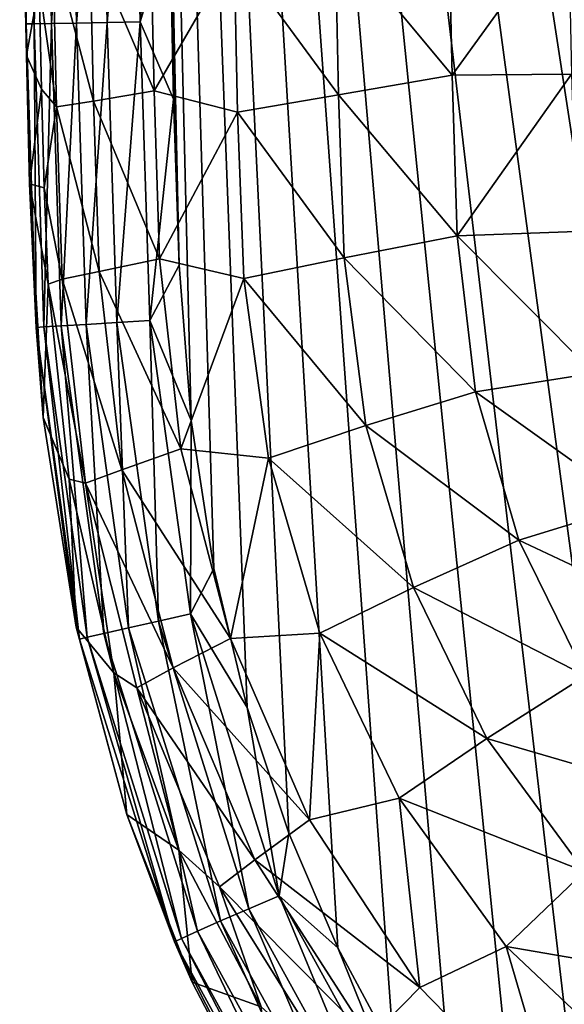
# Model space of a CAD drawing. Header units: metres. Extents: x -50 to 50, y -86 to 50.
# Tile 2 of 256: x -13.01 to -10.56, y -81.11 to -76.68. Entities that reach past the tile are written whole.
import ezdxf

# ---------------------------------------------------------------- set-up
doc = ezdxf.new("R2010")
doc.units = ezdxf.units.M
doc.layers.add('solid_MONTA1__SW0001', color=7, linetype='CONTINUOUS')

msp = doc.modelspace()

# ---------------------------------------------------------------- linework, layer by layer
at = {"layer": 'solid_MONTA1__SW0001'}
for points in [[(-6.753284, -84.217964, 190.015335), (-6.302135, -63.682034, 190.151138), (-12.598717, -63.688759, 189.873138)], [(-7.445447, -84.062973, 189.993546), (-6.753284, -84.217964, 190.015335), (-12.598717, -63.688759, 189.873138)], [(-8.074761, -83.87709, 189.972122), (-7.445447, -84.062973, 189.993546), (-12.598717, -63.688759, 189.873138)], [(-8.64421, -83.655418, 189.951523), (-8.074761, -83.87709, 189.972122), (-12.598717, -63.688759, 189.873138)], [(-9.15791, -83.404251, 189.932022), (-8.64421, -83.655418, 189.951523), (-12.598717, -63.688759, 189.873138)], [(-9.617233, -83.128433, 189.913895), (-9.15791, -83.404251, 189.932022), (-12.598717, -63.688759, 189.873138)], [(-10.026328, -82.829269, 189.897308), (-9.617233, -83.128433, 189.913895), (-12.598717, -63.688759, 189.873138)], [(-10.398355, -82.502365, 189.881912), (-10.026328, -82.829269, 189.897308), (-12.598717, -63.688759, 189.873138)], [(-10.737927, -82.144897, 189.867722), (-10.398355, -82.502365, 189.881912), (-12.598717, -63.688759, 189.873138)], [(-11.047098, -81.754379, 189.854767), (-10.737927, -82.144897, 189.867722), (-12.598717, -63.688759, 189.873138)], [(-11.32686, -81.327881, 189.843155), (-11.047098, -81.754379, 189.854767), (-12.598717, -63.688759, 189.873138)], [(-11.578047, -80.858528, 189.832993), (-11.32686, -81.327881, 189.843155), (-12.598717, -63.688759, 189.873138)], [(-11.798688, -80.342522, 189.824524), (-11.578047, -80.858528, 189.832993), (-12.598717, -63.688759, 189.873138)], [(-11.986286, -79.775856, 189.817978), (-11.798688, -80.342522, 189.824524), (-12.598717, -63.688759, 189.873138)], [(-12.135464, -79.151413, 189.813782), (-11.986286, -79.775856, 189.817978), (-12.598717, -63.688759, 189.873138)], [(-12.238693, -78.48465, 189.812347), (-12.135464, -79.151413, 189.813782), (-12.598717, -63.688759, 189.873138)], [(-12.292116, -77.786102, 189.813873), (-12.238693, -78.48465, 189.812347), (-12.598717, -63.688759, 189.873138)], [(-12.590246, -64.108673, 189.871765), (-12.292116, -77.786102, 189.813873), (-12.598717, -63.688759, 189.873138)], [(-12.590246, -64.108673, 189.871765), (-12.575662, -64.827927, 189.869354), (-12.292116, -77.786102, 189.813873)], [(-12.575662, -64.827927, 189.869354), (-12.561379, -65.527908, 189.866943), (-12.292116, -77.786102, 189.813873)], [(-12.561379, -65.527908, 189.866943), (-12.533706, -66.873779, 189.862106), (-12.292116, -77.786102, 189.813873)], [(-12.533706, -66.873779, 189.862106), (-12.507195, -68.149635, 189.857285), (-12.292116, -77.786102, 189.813873)], [(-12.507195, -68.149635, 189.857285), (-12.481818, -69.358978, 189.852509), (-12.292116, -77.786102, 189.813873)], [(-12.481818, -69.358978, 189.852509), (-12.457533, -70.506218, 189.847794), (-12.292116, -77.786102, 189.813873)], [(-12.457533, -70.506218, 189.847794), (-12.434306, -71.594261, 189.84314), (-12.292116, -77.786102, 189.813873)], [(-12.434306, -71.594261, 189.84314), (-12.412109, -72.625832, 189.838577), (-12.292116, -77.786102, 189.813873)], [(-12.412109, -72.625832, 189.838577), (-12.390909, -73.604622, 189.834106), (-12.292116, -77.786102, 189.813873)], [(-12.390909, -73.604622, 189.834106), (-12.370638, -74.533188, 189.829742), (-12.292116, -77.786102, 189.813873)], [(-12.370638, -74.533188, 189.829742), (-12.351284, -75.413536, 189.8255), (-12.292116, -77.786102, 189.813873)], [(-12.896565, -75.351242, 189.512665), (-12.866972, -76.699219, 189.506027), (-12.783075, -75.349388, 189.645157)], [(-12.866972, -76.699219, 189.506027), (-12.753465, -76.697372, 189.638489), (-12.783075, -75.349388, 189.645157)], [(-12.783075, -75.349388, 189.645157), (-12.753465, -76.697372, 189.638489), (-12.645041, -75.346832, 189.74295)], [(-12.753465, -76.697372, 189.638489), (-12.615417, -76.694801, 189.736282), (-12.645041, -75.346832, 189.74295)], [(-12.645041, -75.346832, 189.74295), (-12.615417, -76.694801, 189.736282), (-12.496957, -75.343864, 189.802277)], [(-12.615417, -76.694801, 189.736282), (-12.467325, -76.691811, 189.795578), (-12.496957, -75.343864, 189.802277)], [(-12.496957, -75.343864, 189.802277), (-12.467325, -76.691811, 189.795578), (-12.351284, -75.413536, 189.8255)], [(-12.97991, -76.700104, 189.184143), (-13.009459, -75.35215, 189.190781), (-12.992776, -76.226761, 189.098602)], [(-12.973783, -75.352173, 189.356201), (-13.009459, -75.35215, 189.190781), (-12.97991, -76.700104, 189.184143)], [(-12.973783, -75.352173, 189.356201), (-12.97991, -76.700104, 189.184143), (-12.944212, -76.70015, 189.349579)], [(-12.973783, -75.352173, 189.356201), (-12.944212, -76.70015, 189.349579), (-12.896565, -75.351242, 189.512665)], [(-12.944212, -76.70015, 189.349579), (-12.866972, -76.699219, 189.506027), (-12.896565, -75.351242, 189.512665)], [(-12.467325, -76.691811, 189.795578), (-12.333279, -76.248055, 189.821335), (-12.351284, -75.413536, 189.8255)], [(-12.351284, -75.413536, 189.8255), (-12.333279, -76.248055, 189.821335), (-12.292116, -77.786102, 189.813873)], [(-12.979213, -76.842911, 189.095779), (-12.992776, -76.226761, 189.098602), (-12.921133, -76.523071, 187.203598)], [(-12.97991, -76.700104, 189.184143), (-12.992776, -76.226761, 189.098602), (-12.979213, -76.842911, 189.095779)], [(-11.5904, -76.298714, 184.739197), (-11.079992, -76.207245, 184.44696), (-11.06438, -76.931618, 184.452164)], [(-11.06438, -76.931618, 184.452164), (-11.079992, -76.207245, 184.44696), (-10.542118, -76.208557, 184.261108)], [(-11.06438, -76.931618, 184.452164), (-10.542118, -76.208557, 184.261108), (-10.526612, -76.927254, 184.266281)], [(-12.693436, -76.324387, 186.121307), (-12.420943, -76.277649, 185.598709), (-12.405184, -77.002441, 185.603912)], [(-12.467325, -76.691811, 189.795578), (-12.316917, -77.039131, 189.817261), (-12.333279, -76.248055, 189.821335)], [(-12.405184, -77.002441, 185.603912), (-12.420943, -76.277649, 185.598709), (-12.045039, -76.379303, 185.129776)], [(-12.333279, -76.248055, 189.821335), (-12.316917, -77.039131, 189.817261), (-12.292116, -77.786102, 189.813873)], [(-12.859736, -76.351318, 186.665619), (-12.693436, -76.324387, 186.121307), (-12.677585, -77.048149, 186.12645)], [(-12.677585, -77.048149, 186.12645), (-12.693436, -76.324387, 186.121307), (-12.405184, -77.002441, 185.603912)], [(-12.045039, -76.379303, 185.129776), (-11.5904, -76.298714, 184.739197), (-11.574622, -77.020302, 184.744354)], [(-11.574622, -77.020302, 184.744354), (-11.5904, -76.298714, 184.739197), (-11.06438, -76.931618, 184.452164)], [(-12.921133, -76.523071, 187.203598), (-12.859736, -76.351318, 186.665619), (-12.843833, -77.07457, 186.6707)], [(-12.843833, -77.07457, 186.6707), (-12.859736, -76.351318, 186.665619), (-12.677585, -77.048149, 186.12645)], [(-12.405184, -77.002441, 185.603912), (-12.045039, -76.379303, 185.129776), (-12.029069, -77.098885, 185.134827)], [(-12.029069, -77.098885, 185.134827), (-12.045039, -76.379303, 185.129776), (-11.574622, -77.020302, 184.744354)], [(-12.979213, -76.842911, 189.095779), (-12.921133, -76.523071, 187.203598), (-12.910737, -76.994873, 187.206863)], [(-12.910737, -76.994873, 187.206863), (-12.921133, -76.523071, 187.203598), (-12.843833, -77.07457, 186.6707)], [(-12.97991, -76.700104, 189.184143), (-12.979213, -76.842911, 189.095779), (-12.965379, -77.420006, 189.092834)], [(-12.935869, -78.066406, 189.178009), (-12.97991, -76.700104, 189.184143), (-12.965379, -77.420006, 189.092834)], [(-12.944212, -76.70015, 189.349579), (-12.97991, -76.700104, 189.184143), (-12.935869, -78.066406, 189.178009)], [(-12.944212, -76.70015, 189.349579), (-12.900218, -78.064613, 189.34343), (-12.866972, -76.699219, 189.506027)], [(-12.944212, -76.70015, 189.349579), (-12.935869, -78.066406, 189.178009), (-12.900218, -78.064613, 189.34343)], [(-12.900218, -78.064613, 189.34343), (-12.823101, -78.060143, 189.499878), (-12.866972, -76.699219, 189.506027)], [(-12.866972, -76.699219, 189.506027), (-12.823101, -78.060143, 189.499878), (-12.753465, -76.697372, 189.638489)], [(-12.823101, -78.060143, 189.499878), (-12.709783, -78.053299, 189.632355), (-12.753465, -76.697372, 189.638489)], [(-12.753465, -76.697372, 189.638489), (-12.709783, -78.053299, 189.632355), (-12.615417, -76.694801, 189.736282)], [(-12.709783, -78.053299, 189.632355), (-12.571972, -78.044792, 189.730133), (-12.615417, -76.694801, 189.736282)], [(-12.615417, -76.694801, 189.736282), (-12.571972, -78.044792, 189.730133), (-12.467325, -76.691811, 189.795578)], [(-12.571972, -78.044792, 189.730133), (-12.424138, -78.035538, 189.789429), (-12.467325, -76.691811, 189.795578)], [(-12.467325, -76.691811, 189.795578), (-12.424138, -78.035538, 189.789429), (-12.316917, -77.039131, 189.817261)], [(-12.965379, -77.420006, 189.092834), (-12.979213, -76.842911, 189.095779), (-12.910737, -76.994873, 187.206863)], [(-11.574622, -77.020302, 184.744354), (-11.06438, -76.931618, 184.452164), (-11.041472, -77.654938, 184.455887)], [(-11.041472, -77.654938, 184.455887), (-11.06438, -76.931618, 184.452164), (-10.526612, -76.927254, 184.266281)], [(-11.041472, -77.654938, 184.455887), (-10.526612, -76.927254, 184.266281), (-10.503983, -77.634468, 184.270325)], [(-12.965379, -77.420006, 189.092834), (-12.910737, -76.994873, 187.206863), (-12.899639, -77.437996, 187.20961)], [(-12.899639, -77.437996, 187.20961), (-12.910737, -76.994873, 187.206863), (-12.843833, -77.07457, 186.6707)], [(-12.677585, -77.048149, 186.12645), (-12.405184, -77.002441, 185.603912), (-12.380801, -77.757576, 185.606216)], [(-12.380801, -77.757576, 185.606216), (-12.405184, -77.002441, 185.603912), (-12.029069, -77.098885, 185.134827)], [(-12.029069, -77.098885, 185.134827), (-11.574622, -77.020302, 184.744354), (-11.549105, -77.753265, 184.747055)], [(-11.549105, -77.753265, 184.747055), (-11.574622, -77.020302, 184.744354), (-11.041472, -77.654938, 184.455887)], [(-12.899639, -77.437996, 187.20961), (-12.843833, -77.07457, 186.6707), (-12.817634, -77.849869, 186.671722)], [(-12.843833, -77.07457, 186.6707), (-12.677585, -77.048149, 186.12645), (-12.651965, -77.81459, 186.127991)], [(-12.817634, -77.849869, 186.671722), (-12.843833, -77.07457, 186.6707), (-12.651965, -77.81459, 186.127991)], [(-12.651965, -77.81459, 186.127991), (-12.677585, -77.048149, 186.12645), (-12.380801, -77.757576, 185.606216)], [(-12.424138, -78.035538, 189.789429), (-12.292116, -77.786102, 189.813873), (-12.316917, -77.039131, 189.817261)], [(-12.380801, -77.757576, 185.606216), (-12.029069, -77.098885, 185.134827), (-12.000634, -77.847076, 185.136276)], [(-12.000634, -77.847076, 185.136276), (-12.029069, -77.098885, 185.134827), (-11.549105, -77.753265, 184.747055)], [(-12.965379, -77.420006, 189.092834), (-12.899639, -77.437996, 187.20961), (-12.88207, -77.872406, 187.207428)], [(-12.904169, -78.472374, 189.085373), (-12.965379, -77.420006, 189.092834), (-12.88207, -77.872406, 187.207428)], [(-12.935869, -78.066406, 189.178009), (-12.965379, -77.420006, 189.092834), (-12.904169, -78.472374, 189.085373)], [(-12.88207, -77.872406, 187.207428), (-12.899639, -77.437996, 187.20961), (-12.817634, -77.849869, 186.671722)], [(-11.041472, -77.654938, 184.455887), (-10.503983, -77.634468, 184.270325), (-10.425767, -78.272934, 184.26622)], [(-11.549105, -77.753265, 184.747055), (-11.041472, -77.654938, 184.455887), (-10.958262, -78.356293, 184.448044)], [(-10.958262, -78.356293, 184.448044), (-11.041472, -77.654938, 184.455887), (-10.425767, -78.272934, 184.26622)], [(-12.651965, -77.81459, 186.127991), (-12.380801, -77.757576, 185.606216), (-12.284093, -78.613075, 185.587173)], [(-12.424138, -78.035538, 189.789429), (-12.238693, -78.48465, 189.812347), (-12.292116, -77.786102, 189.813873)], [(-12.284093, -78.613075, 185.587173), (-12.380801, -77.757576, 185.606216), (-12.000634, -77.847076, 185.136276)], [(-12.000634, -77.847076, 185.136276), (-11.549105, -77.753265, 184.747055), (-11.451964, -78.507568, 184.733337)], [(-11.451964, -78.507568, 184.733337), (-11.549105, -77.753265, 184.747055), (-10.958262, -78.356293, 184.448044)], [(-12.817634, -77.849869, 186.671722), (-12.651965, -77.81459, 186.127991), (-12.54947, -78.706627, 186.104965)], [(-12.54947, -78.706627, 186.104965), (-12.651965, -77.81459, 186.127991), (-12.284093, -78.613075, 185.587173)], [(-12.904169, -78.472374, 189.085373), (-12.88207, -77.872406, 187.207428), (-12.787311, -78.749176, 187.18338)], [(-12.88207, -77.872406, 187.207428), (-12.817634, -77.849869, 186.671722), (-12.713152, -78.767281, 186.646072)], [(-12.787311, -78.749176, 187.18338), (-12.88207, -77.872406, 187.207428), (-12.713152, -78.767281, 186.646072)], [(-12.713152, -78.767281, 186.646072), (-12.817634, -77.849869, 186.671722), (-12.54947, -78.706627, 186.104965)], [(-12.284093, -78.613075, 185.587173), (-12.000634, -77.847076, 185.136276), (-11.89071, -78.654228, 185.116333)], [(-11.89071, -78.654228, 185.116333), (-12.000634, -77.847076, 185.136276), (-11.451964, -78.507568, 184.733337)], [(-12.709783, -78.053299, 189.632355), (-12.520029, -79.417801, 189.634445), (-12.571972, -78.044792, 189.730133)], [(-12.571972, -78.044792, 189.730133), (-12.385194, -79.387611, 189.732086), (-12.424138, -78.035538, 189.789429)], [(-12.520029, -79.417801, 189.634445), (-12.385194, -79.387611, 189.732086), (-12.571972, -78.044792, 189.730133)], [(-12.424138, -78.035538, 189.789429), (-12.240536, -79.355476, 189.791245), (-12.238693, -78.48465, 189.812347)], [(-12.385194, -79.387611, 189.732086), (-12.240536, -79.355476, 189.791245), (-12.424138, -78.035538, 189.789429)], [(-12.900218, -78.064613, 189.34343), (-12.935869, -78.066406, 189.178009), (-12.74112, -79.468987, 189.180344)], [(-12.935869, -78.066406, 189.178009), (-12.904169, -78.472374, 189.085373), (-12.754852, -79.414528, 189.076721)], [(-12.74112, -79.468987, 189.180344), (-12.935869, -78.066406, 189.178009), (-12.754852, -79.414528, 189.076721)], [(-12.900218, -78.064613, 189.34343), (-12.706292, -79.460388, 189.345734), (-12.823101, -78.060143, 189.499878)], [(-12.900218, -78.064613, 189.34343), (-12.74112, -79.468987, 189.180344), (-12.706292, -79.460388, 189.345734)], [(-12.823101, -78.060143, 189.499878), (-12.630879, -79.442924, 189.50209), (-12.709783, -78.053299, 189.632355)], [(-12.706292, -79.460388, 189.345734), (-12.630879, -79.442924, 189.50209), (-12.823101, -78.060143, 189.499878)], [(-12.630879, -79.442924, 189.50209), (-12.520029, -79.417801, 189.634445), (-12.709783, -78.053299, 189.632355)], [(-10.958262, -78.356293, 184.448044), (-10.425767, -78.272934, 184.26622), (-10.246224, -78.864662, 184.24939)], [(-11.451964, -78.507568, 184.733337), (-10.958262, -78.356293, 184.448044), (-10.764153, -79.0233, 184.421387)], [(-10.764153, -79.0233, 184.421387), (-10.958262, -78.356293, 184.448044), (-10.246224, -78.864662, 184.24939)], [(-12.754852, -79.414528, 189.076721), (-12.904169, -78.472374, 189.085373), (-12.787311, -78.749176, 187.18338)], [(-12.240536, -79.355476, 189.791245), (-12.135464, -79.151413, 189.813782), (-12.238693, -78.48465, 189.812347)], [(-11.89071, -78.654228, 185.116333), (-11.451964, -78.507568, 184.733337), (-11.237271, -79.237129, 184.695541)], [(-11.237271, -79.237129, 184.695541), (-11.451964, -78.507568, 184.733337), (-10.764153, -79.0233, 184.421387)], [(-12.54947, -78.706627, 186.104965), (-12.284093, -78.613075, 185.587173), (-12.06091, -79.465637, 185.534576)], [(-12.06091, -79.465637, 185.534576), (-12.284093, -78.613075, 185.587173), (-11.89071, -78.654228, 185.116333)], [(-12.06091, -79.465637, 185.534576), (-11.89071, -78.654228, 185.116333), (-11.658413, -79.441757, 185.067871)], [(-11.658413, -79.441757, 185.067871), (-11.89071, -78.654228, 185.116333), (-11.237271, -79.237129, 184.695541)], [(-12.713152, -78.767281, 186.646072), (-12.54947, -78.706627, 186.104965), (-12.319391, -79.598816, 186.045578)], [(-12.319391, -79.598816, 186.045578), (-12.54947, -78.706627, 186.104965), (-12.06091, -79.465637, 185.534576)], [(-12.586238, -79.621017, 187.125381), (-12.787311, -78.749176, 187.18338), (-12.713152, -78.767281, 186.646072)], [(-12.754852, -79.414528, 189.076721), (-12.787311, -78.749176, 187.18338), (-12.586238, -79.621017, 187.125381)], [(-12.481941, -79.687523, 186.582321), (-12.713152, -78.767281, 186.646072), (-12.319391, -79.598816, 186.045578)], [(-12.586238, -79.621017, 187.125381), (-12.713152, -78.767281, 186.646072), (-12.481941, -79.687523, 186.582321)], [(-10.764153, -79.0233, 184.421387), (-10.246224, -78.864662, 184.24939), (-9.974154, -79.395737, 184.222855)], [(-11.237271, -79.237129, 184.695541), (-10.764153, -79.0233, 184.421387), (-10.464578, -79.63456, 184.379791)], [(-10.464578, -79.63456, 184.379791), (-10.764153, -79.0233, 184.421387), (-9.974154, -79.395737, 184.222855)], [(-12.240536, -79.355476, 189.791245), (-11.986286, -79.775856, 189.817978), (-12.135464, -79.151413, 189.813782)], [(-11.658413, -79.441757, 185.067871), (-11.237271, -79.237129, 184.695541), (-10.90772, -79.915825, 184.638489)], [(-10.90772, -79.915825, 184.638489), (-11.237271, -79.237129, 184.695541), (-10.464578, -79.63456, 184.379791)], [(-12.385194, -79.387611, 189.732086), (-11.978365, -80.681877, 189.746384), (-12.240536, -79.355476, 189.791245)], [(-12.240536, -79.355476, 189.791245), (-11.84187, -80.62365, 189.805008), (-11.986286, -79.775856, 189.817978)], [(-11.978365, -80.681877, 189.746384), (-11.84187, -80.62365, 189.805008), (-12.240536, -79.355476, 189.791245)], [(-12.527817, -80.258324, 189.067856), (-12.754852, -79.414528, 189.076721), (-12.586238, -79.621017, 187.125381)], [(-12.74112, -79.468987, 189.180344), (-12.754852, -79.414528, 189.076721), (-12.527817, -80.258324, 189.067856)], [(-12.630879, -79.442924, 189.50209), (-12.210014, -80.782768, 189.517303), (-12.520029, -79.417801, 189.634445)], [(-12.520029, -79.417801, 189.634445), (-12.105535, -80.736801, 189.649246), (-12.385194, -79.387611, 189.732086)], [(-12.210014, -80.782768, 189.517303), (-12.105535, -80.736801, 189.649246), (-12.520029, -79.417801, 189.634445)], [(-12.105535, -80.736801, 189.649246), (-11.978365, -80.681877, 189.746384), (-12.385194, -79.387611, 189.732086)], [(-12.706292, -79.460388, 189.345734), (-12.74112, -79.468987, 189.180344), (-12.313664, -80.831421, 189.195984)], [(-12.313664, -80.831421, 189.195984), (-12.74112, -79.468987, 189.180344), (-12.527817, -80.258324, 189.067856)], [(-12.706292, -79.460388, 189.345734), (-12.281004, -80.815063, 189.361221), (-12.630879, -79.442924, 189.50209)], [(-12.706292, -79.460388, 189.345734), (-12.313664, -80.831421, 189.195984), (-12.281004, -80.815063, 189.361221)], [(-12.281004, -80.815063, 189.361221), (-12.210014, -80.782768, 189.517303), (-12.630879, -79.442924, 189.50209)], [(-12.319391, -79.598816, 186.045578), (-12.06091, -79.465637, 185.534576), (-11.705244, -80.282516, 185.454102)], [(-11.705244, -80.282516, 185.454102), (-12.06091, -79.465637, 185.534576), (-11.658413, -79.441757, 185.067871)], [(-11.705244, -80.282516, 185.454102), (-11.658413, -79.441757, 185.067871), (-11.30237, -80.184395, 184.996307)], [(-11.30237, -80.184395, 184.996307), (-11.658413, -79.441757, 185.067871), (-10.90772, -79.915825, 184.638489)], [(-12.481941, -79.687523, 186.582321), (-12.319391, -79.598816, 186.045578), (-11.952017, -80.461502, 185.955811)], [(-11.952017, -80.461502, 185.955811), (-12.319391, -79.598816, 186.045578), (-11.705244, -80.282516, 185.454102)], [(-12.293215, -80.418259, 187.045029), (-12.586238, -79.621017, 187.125381), (-12.481941, -79.687523, 186.582321)], [(-12.527817, -80.258324, 189.067856), (-12.586238, -79.621017, 187.125381), (-12.293215, -80.418259, 187.045029)], [(-10.90772, -79.915825, 184.638489), (-10.464578, -79.63456, 184.379791), (-10.069901, -80.160004, 184.327576)], [(-12.110837, -80.584076, 186.48645), (-12.481941, -79.687523, 186.582321), (-11.952017, -80.461502, 185.955811)], [(-12.293215, -80.418259, 187.045029), (-12.481941, -79.687523, 186.582321), (-12.110837, -80.584076, 186.48645)], [(-11.84187, -80.62365, 189.805008), (-11.798688, -80.342522, 189.824524), (-11.986286, -79.775856, 189.817978)], [(-11.30237, -80.184395, 184.996307), (-10.90772, -79.915825, 184.638489), (-10.467621, -80.514351, 184.567032)], [(-10.467621, -80.514351, 184.567032), (-10.90772, -79.915825, 184.638489), (-10.069901, -80.160004, 184.327576)], [(-11.208802, -81.035522, 185.351364), (-11.705244, -80.282516, 185.454102), (-11.30237, -80.184395, 184.996307)], [(-10.821251, -80.852303, 184.907013), (-11.30237, -80.184395, 184.996307), (-10.467621, -80.514351, 184.567032)], [(-11.208802, -81.035522, 185.351364), (-11.30237, -80.184395, 184.996307), (-10.821251, -80.852303, 184.907013)], [(-12.234063, -81.012909, 189.060104), (-12.527817, -80.258324, 189.067856), (-12.293215, -80.418259, 187.045029)], [(-12.313664, -80.831421, 189.195984), (-12.527817, -80.258324, 189.067856), (-12.234063, -81.012909, 189.060104)], [(-11.952017, -80.461502, 185.955811), (-11.705244, -80.282516, 185.454102), (-11.208802, -81.035522, 185.351364)], [(-11.84187, -80.62365, 189.805008), (-11.578047, -80.858528, 189.832993), (-11.798688, -80.342522, 189.824524)], [(-11.923378, -81.123596, 186.952316), (-12.293215, -80.418259, 187.045029), (-12.110837, -80.584076, 186.48645)], [(-12.234063, -81.012909, 189.060104), (-12.293215, -80.418259, 187.045029), (-11.923378, -81.123596, 186.952316)], [(-12.110837, -80.584076, 186.48645), (-11.952017, -80.461502, 185.955811), (-11.434072, -81.266281, 185.841385)], [(-11.434072, -81.266281, 185.841385), (-11.952017, -80.461502, 185.955811), (-11.208802, -81.035522, 185.351364)], [(-10.821251, -80.852303, 184.907013), (-10.467621, -80.514351, 184.567032), (-9.932213, -81.004494, 184.487656)], [(-11.582307, -81.428513, 186.364136), (-12.110837, -80.584076, 186.48645), (-11.434072, -81.266281, 185.841385)], [(-11.923378, -81.123596, 186.952316), (-12.110837, -80.584076, 186.48645), (-11.582307, -81.428513, 186.364136)], [(-11.978365, -80.681877, 189.746384), (-11.323665, -81.871498, 189.773651), (-11.84187, -80.62365, 189.805008)], [(-11.84187, -80.62365, 189.805008), (-11.202682, -81.784897, 189.831268), (-11.578047, -80.858528, 189.832993)], [(-11.323665, -81.871498, 189.773651), (-11.202682, -81.784897, 189.831268), (-11.84187, -80.62365, 189.805008)], [(-12.105535, -80.736801, 189.649246), (-11.436245, -81.953331, 189.677444), (-11.978365, -80.681877, 189.746384)], [(-11.436245, -81.953331, 189.677444), (-11.323665, -81.871498, 189.773651), (-11.978365, -80.681877, 189.746384)], [(-12.210014, -80.782768, 189.517303), (-11.52857, -82.021965, 189.546295), (-12.105535, -80.736801, 189.649246)], [(-11.52857, -82.021965, 189.546295), (-11.436245, -81.953331, 189.677444), (-12.105535, -80.736801, 189.649246)], [(-12.281004, -80.815063, 189.361221), (-11.591086, -82.070396, 189.390762), (-12.210014, -80.782768, 189.517303)], [(-11.591086, -82.070396, 189.390762), (-11.52857, -82.021965, 189.546295), (-12.210014, -80.782768, 189.517303)], [(-12.281004, -80.815063, 189.361221), (-12.313664, -80.831421, 189.195984), (-11.619548, -82.0952, 189.2258)], [(-12.313664, -80.831421, 189.195984), (-12.234063, -81.012909, 189.060104), (-11.889847, -81.671783, 189.054245)], [(-11.619548, -82.0952, 189.2258), (-12.313664, -80.831421, 189.195984), (-11.889847, -81.671783, 189.054245)], [(-12.281004, -80.815063, 189.361221), (-11.619548, -82.0952, 189.2258), (-11.591086, -82.070396, 189.390762)], [(-11.202682, -81.784897, 189.831268), (-11.32686, -81.327881, 189.843155), (-11.578047, -80.858528, 189.832993)], [(-10.576267, -81.685005, 185.234543), (-11.208802, -81.035522, 185.351364), (-10.821251, -80.852303, 184.907013)], [(-10.226177, -81.411972, 184.807465), (-10.821251, -80.852303, 184.907013), (-9.932213, -81.004494, 184.487656)], [(-10.576267, -81.685005, 185.234543), (-10.821251, -80.852303, 184.907013), (-10.226177, -81.411972, 184.807465)], [(-11.889847, -81.671783, 189.054245), (-12.234063, -81.012909, 189.060104), (-11.923378, -81.123596, 186.952316)], [(-11.434072, -81.266281, 185.841385), (-11.208802, -81.035522, 185.351364), (-10.576267, -81.685005, 185.234543)]]:
    msp.add_3dface(points, dxfattribs=at)

doc.saveas('drawing.dxf')
